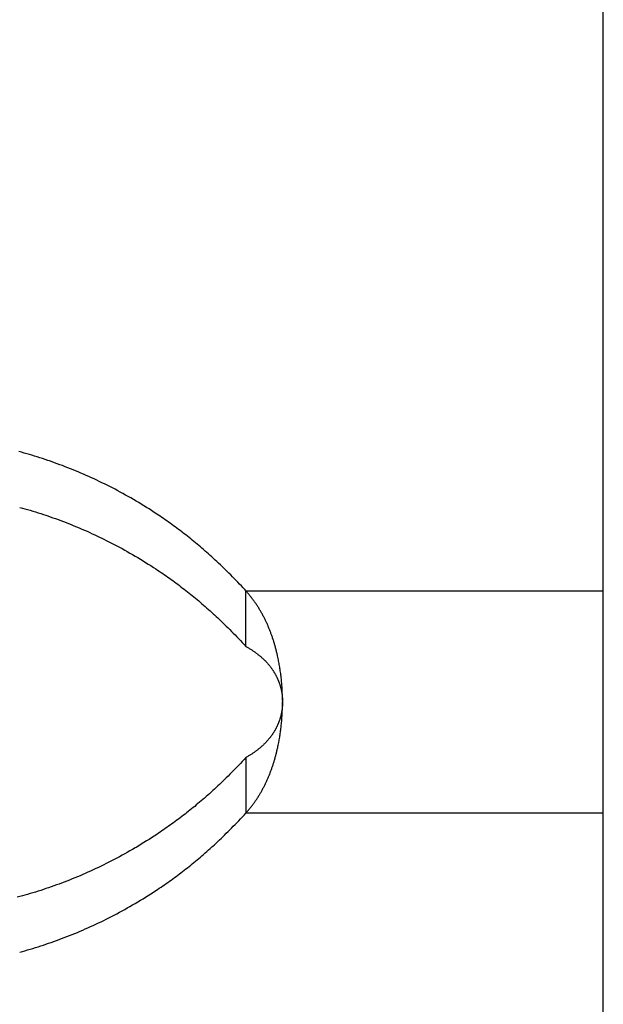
# Model space of a CAD drawing. Extents: x 0 to 594, y 0 to 420.
# Tile 42 of 157: x 74.4 to 75.88, y 288.44 to 290.94. Entities that reach past the tile are written whole.
import ezdxf

# ---------------------------------------------------------------- set-up
doc = ezdxf.new("R2010")
doc.units = 0
doc.header["$LTSCALE"] = 32.67
doc.layers.get('0').update_dxf_attribs({"linetype": 'CONTINUOUS'})

msp = doc.modelspace()

# ---------------------------------------------------------------- linework, layer by layer
at = {"color": 7, "linetype": 'CONTINUOUS'}
for p, q in [((75.8837, 284.9519), (75.8837, 292.035)), ((74.404, 289.8421), (74.3973, 289.8439)), ((74.4106, 289.8402), (74.404, 289.8421)), ((74.4173, 289.8383), (74.4106, 289.8402)), ((74.424, 289.8364), (74.4173, 289.8383)), ((74.4307, 289.8344), (74.424, 289.8364)), ((74.4373, 289.8323), (74.4307, 289.8344)), ((74.444, 289.8303), (74.4373, 289.8323)), ((74.4507, 289.8282), (74.444, 289.8303)), ((74.4573, 289.826), (74.4507, 289.8282)), ((74.464, 289.8238), (74.4573, 289.826)), ((74.4707, 289.8215), (74.464, 289.8238)), ((74.4751, 289.82), (74.4707, 289.8215)), ((74.4818, 289.8177), (74.4751, 289.82)), ((74.4884, 289.8153), (74.4818, 289.8177)), ((74.4951, 289.8129), (74.4884, 289.8153)), ((74.5018, 289.8105), (74.4951, 289.8129)), ((74.5084, 289.808), (74.5018, 289.8105)), ((74.5151, 289.8054), (74.5084, 289.808)), ((74.5218, 289.8028), (74.5151, 289.8054)), ((74.5285, 289.8002), (74.5218, 289.8028)), ((74.5351, 289.7975), (74.5285, 289.8002)), ((74.5418, 289.7947), (74.5351, 289.7975)), ((74.5485, 289.7919), (74.5418, 289.7947)), ((74.5552, 289.7891), (74.5485, 289.7919)), ((74.5619, 289.7862), (74.5552, 289.7891)), ((74.5686, 289.7833), (74.5619, 289.7862)), ((74.5753, 289.7803), (74.5686, 289.7833)), ((74.5819, 289.7773), (74.5753, 289.7803)), ((74.5886, 289.7742), (74.5819, 289.7773)), ((74.5953, 289.7711), (74.5886, 289.7742)), ((74.602, 289.7679), (74.5953, 289.7711)), ((74.6087, 289.7647), (74.602, 289.7679)), ((74.6153, 289.7614), (74.6087, 289.7647)), ((74.622, 289.7581), (74.6153, 289.7614)), ((74.6287, 289.7547), (74.622, 289.7581)), ((74.6354, 289.7513), (74.6287, 289.7547)), ((74.642, 289.7478), (74.6354, 289.7513)), ((74.6487, 289.7443), (74.642, 289.7478)), ((74.6554, 289.7407), (74.6487, 289.7443)), ((74.6621, 289.737), (74.6554, 289.7407)), ((74.6688, 289.7333), (74.6621, 289.737)), ((74.6754, 289.7296), (74.6688, 289.7333)), ((74.6821, 289.7258), (74.6754, 289.7296)), ((74.6888, 289.7219), (74.6821, 289.7258)), ((74.6955, 289.718), (74.6888, 289.7219)), ((74.7021, 289.714), (74.6955, 289.718)), ((74.7088, 289.71), (74.7021, 289.714)), ((74.7154, 289.7059), (74.7088, 289.71)), ((74.722, 289.7018), (74.7154, 289.7059)), ((74.3995, 289.7019), (74.4062, 289.7001)), ((74.4062, 289.7001), (74.4129, 289.6982)), ((74.4129, 289.6982), (74.4195, 289.6963)), ((74.4195, 289.6963), (74.4262, 289.6943)), ((74.4262, 289.6943), (74.4329, 289.6923)), ((74.4329, 289.6923), (74.4396, 289.6902)), ((74.4396, 289.6902), (74.4462, 289.6881)), ((74.4462, 289.6881), (74.4529, 289.686)), ((74.4529, 289.686), (74.4596, 289.6838)), ((74.4596, 289.6838), (74.4662, 289.6816)), ((74.4662, 289.6816), (74.4707, 289.6801)), ((74.4707, 289.6801), (74.4773, 289.6778)), ((74.4773, 289.6778), (74.484, 289.6755)), ((74.7286, 289.6977), (74.722, 289.7018)), ((74.7351, 289.6935), (74.7286, 289.6977)), ((74.7416, 289.6892), (74.7351, 289.6935)), ((74.7481, 289.6849), (74.7416, 289.6892)), ((74.7525, 289.6821), (74.7481, 289.6849)), ((74.7568, 289.6792), (74.7525, 289.6821)), ((74.7611, 289.6762), (74.7568, 289.6792)), ((74.484, 289.6755), (74.4907, 289.6731)), ((74.4907, 289.6731), (74.4973, 289.6707)), ((74.4973, 289.6707), (74.504, 289.6682)), ((74.504, 289.6682), (74.5107, 289.6657)), ((74.5107, 289.6657), (74.5173, 289.6631)), ((74.5173, 289.6631), (74.524, 289.6605)), ((74.524, 289.6605), (74.5307, 289.6579)), ((74.5307, 289.6579), (74.5374, 289.6551)), ((74.5374, 289.6551), (74.5441, 289.6524)), ((74.7654, 289.6733), (74.7611, 289.6762)), ((74.7696, 289.6703), (74.7654, 289.6733)), ((74.7739, 289.6674), (74.7696, 289.6703)), ((74.7782, 289.6644), (74.7739, 289.6674)), ((74.7824, 289.6613), (74.7782, 289.6644)), ((74.7866, 289.6583), (74.7824, 289.6613)), ((74.7908, 289.6552), (74.7866, 289.6583)), ((74.7951, 289.6521), (74.7908, 289.6552)), ((74.5441, 289.6524), (74.5507, 289.6496)), ((74.5507, 289.6496), (74.5574, 289.6467)), ((74.5574, 289.6467), (74.5641, 289.6438)), ((74.5641, 289.6438), (74.5708, 289.6409)), ((74.5708, 289.6409), (74.5775, 289.6379)), ((74.5775, 289.6379), (74.5842, 289.6349)), ((74.5842, 289.6349), (74.5908, 289.6318)), ((74.5908, 289.6318), (74.5975, 289.6286)), ((74.7992, 289.649), (74.7951, 289.6521)), ((74.8034, 289.6459), (74.7992, 289.649)), ((74.8076, 289.6428), (74.8034, 289.6459)), ((74.818, 289.6348), (74.8138, 289.638)), ((74.8221, 289.6316), (74.818, 289.6348)), ((74.8262, 289.6284), (74.8221, 289.6316)), ((74.8303, 289.6251), (74.8262, 289.6284)), ((74.6064, 289.6244), (74.6131, 289.6211)), ((74.6131, 289.6211), (74.6198, 289.6178)), ((74.6198, 289.6178), (74.6265, 289.6144)), ((74.6265, 289.6144), (74.6331, 289.611)), ((74.6331, 289.611), (74.6398, 289.6076)), ((74.6398, 289.6076), (74.6465, 289.604)), ((74.6465, 289.604), (74.6532, 289.6005)), ((74.8344, 289.6219), (74.8303, 289.6251)), ((74.8384, 289.6186), (74.8344, 289.6219)), ((74.8425, 289.6152), (74.8384, 289.6186)), ((74.8466, 289.6119), (74.8425, 289.6152)), ((74.8507, 289.6084), (74.8466, 289.6119)), ((74.8548, 289.605), (74.8507, 289.6084)), ((74.859, 289.6015), (74.8548, 289.605)), ((74.6532, 289.6005), (74.6599, 289.5968)), ((74.6599, 289.5968), (74.6665, 289.5932)), ((74.6665, 289.5932), (74.6732, 289.5894)), ((74.6732, 289.5894), (74.6799, 289.5856)), ((74.6799, 289.5856), (74.6866, 289.5818)), ((74.6866, 289.5818), (74.6933, 289.5779)), ((74.6933, 289.5779), (74.6999, 289.5739)), ((74.8631, 289.5979), (74.859, 289.6015)), ((74.8673, 289.5943), (74.8631, 289.5979)), ((74.8714, 289.5907), (74.8673, 289.5943)), ((74.8756, 289.587), (74.8714, 289.5907)), ((74.8798, 289.5833), (74.8756, 289.587)), ((74.8841, 289.5795), (74.8798, 289.5833)), ((74.8883, 289.5756), (74.8841, 289.5795)), ((74.6999, 289.5739), (74.7066, 289.5699)), ((74.7066, 289.5699), (74.7132, 289.5659)), ((74.7132, 289.5659), (74.7198, 289.5618)), ((74.7198, 289.5618), (74.7264, 289.5576)), ((74.7264, 289.5576), (74.7329, 289.5535)), ((74.7329, 289.5535), (74.7395, 289.5492)), ((74.8926, 289.5718), (74.8883, 289.5756)), ((74.8968, 289.5678), (74.8926, 289.5718)), ((74.9011, 289.5638), (74.8968, 289.5678)), ((74.9054, 289.5598), (74.9011, 289.5638)), ((74.9098, 289.5557), (74.9054, 289.5598)), ((74.9141, 289.5515), (74.9098, 289.5557)), ((74.7395, 289.5492), (74.746, 289.545)), ((74.746, 289.545), (74.7503, 289.5421)), ((74.7503, 289.5421), (74.7546, 289.5392)), ((74.7546, 289.5392), (74.7589, 289.5363)), ((74.7589, 289.5363), (74.7632, 289.5334)), ((74.7632, 289.5334), (74.7675, 289.5304)), ((74.7675, 289.5304), (74.7718, 289.5274)), ((74.7718, 289.5274), (74.776, 289.5244)), ((74.9185, 289.5473), (74.9141, 289.5515)), ((74.9229, 289.543), (74.9185, 289.5473)), ((74.9273, 289.5387), (74.9229, 289.543)), ((74.9317, 289.5343), (74.9273, 289.5387)), ((74.9361, 289.5299), (74.9317, 289.5343)), ((74.9406, 289.5253), (74.9361, 289.5299)), ((74.776, 289.5244), (74.7803, 289.5214)), ((74.7803, 289.5214), (74.7845, 289.5184)), ((74.7845, 289.5184), (74.7887, 289.5153)), ((74.7887, 289.5153), (74.793, 289.5123)), ((74.793, 289.5123), (74.7972, 289.5092)), ((74.7972, 289.5092), (74.8013, 289.5061)), ((74.8013, 289.5061), (74.8055, 289.5029)), ((74.8055, 289.5029), (74.8097, 289.4998)), ((74.9451, 289.5208), (74.9406, 289.5253)), ((74.9496, 289.5161), (74.9451, 289.5208)), ((74.9541, 289.5114), (74.9496, 289.5161)), ((74.9587, 289.5066), (74.9541, 289.5114)), ((74.9632, 289.5018), (74.9587, 289.5066)), ((74.8097, 289.4998), (74.8138, 289.4966)), ((74.8138, 289.4966), (74.818, 289.4934)), ((74.818, 289.4934), (74.8221, 289.4902)), ((74.8221, 289.4902), (74.8262, 289.487)), ((74.8262, 289.487), (74.8303, 289.4837)), ((74.8303, 289.4837), (74.8344, 289.4804)), ((74.8344, 289.4804), (74.8384, 289.4771)), ((74.8384, 289.4771), (74.8425, 289.4738)), ((74.9678, 289.4969), (74.9632, 289.5018)), ((74.9748, 289.3479), (74.9748, 289.4894)), ((74.9762, 289.4877), (74.9748, 289.4894)), ((74.9777, 289.4861), (74.9762, 289.4877)), ((74.9791, 289.4844), (74.9777, 289.4861)), ((74.9805, 289.4827), (74.9791, 289.4844)), ((74.9819, 289.4811), (74.9805, 289.4827)), ((74.9833, 289.4794), (74.9819, 289.4811)), ((74.9846, 289.4777), (74.9833, 289.4794)), ((74.986, 289.476), (74.9846, 289.4777)), ((74.8425, 289.4738), (74.8466, 289.4704)), ((74.8466, 289.4704), (74.8507, 289.467)), ((74.8507, 289.467), (74.8548, 289.4636)), ((74.8548, 289.4636), (74.859, 289.4601)), ((74.859, 289.4601), (74.8631, 289.4565)), ((74.8631, 289.4565), (74.8673, 289.4529)), ((74.8673, 289.4529), (74.8714, 289.4493)), ((74.9873, 289.4743), (74.986, 289.476)), ((74.9906, 289.4701), (74.9893, 289.4718)), ((74.9919, 289.4684), (74.9906, 289.4701)), ((74.9932, 289.4667), (74.9919, 289.4684)), ((74.9944, 289.4649), (74.9932, 289.4667)), ((74.9957, 289.4632), (74.9944, 289.4649)), ((74.9969, 289.4615), (74.9957, 289.4632)), ((74.9981, 289.4598), (74.9969, 289.4615)), ((74.9993, 289.458), (74.9981, 289.4598)), ((75.0005, 289.4563), (74.9993, 289.458)), ((75.0017, 289.4546), (75.0005, 289.4563)), ((75.0028, 289.4528), (75.0017, 289.4546)), ((75.004, 289.4511), (75.0028, 289.4528)), ((74.8714, 289.4493), (74.8756, 289.4456)), ((74.8756, 289.4456), (74.8798, 289.4419)), ((74.8798, 289.4419), (74.8841, 289.4381)), ((74.8841, 289.4381), (74.8883, 289.4342)), ((74.8947, 289.4284), (74.899, 289.4244)), ((75.0051, 289.4493), (75.004, 289.4511)), ((75.0062, 289.4476), (75.0051, 289.4493)), ((75.0073, 289.4458), (75.0062, 289.4476)), ((75.0084, 289.444), (75.0073, 289.4458)), ((75.0095, 289.4423), (75.0084, 289.444)), ((75.0106, 289.4405), (75.0095, 289.4423)), ((75.0116, 289.4387), (75.0106, 289.4405)), ((75.0126, 289.437), (75.0116, 289.4387)), ((75.0137, 289.4352), (75.0126, 289.437)), ((75.0147, 289.4334), (75.0137, 289.4352)), ((75.0157, 289.4316), (75.0147, 289.4334)), ((75.0181, 289.4271), (75.0172, 289.4289)), ((75.0191, 289.4253), (75.0181, 289.4271)), ((74.899, 289.4244), (74.9033, 289.4204)), ((74.9033, 289.4204), (74.9076, 289.4163)), ((74.9076, 289.4163), (74.9119, 289.4122)), ((74.9119, 289.4122), (74.9163, 289.408)), ((74.9163, 289.408), (74.9207, 289.4038)), ((74.9207, 289.4038), (74.925, 289.3995)), ((75.02, 289.4235), (75.0191, 289.4253)), ((75.021, 289.4217), (75.02, 289.4235)), ((75.0219, 289.4199), (75.021, 289.4217)), ((75.0228, 289.418), (75.0219, 289.4199)), ((75.0237, 289.4162), (75.0228, 289.418)), ((75.0246, 289.4143), (75.0237, 289.4162)), ((75.0255, 289.4125), (75.0246, 289.4143)), ((75.0264, 289.4106), (75.0255, 289.4125)), ((75.0272, 289.4088), (75.0264, 289.4106)), ((75.0294, 289.4041), (75.0285, 289.406)), ((75.0302, 289.4022), (75.0294, 289.4041)), ((75.031, 289.4004), (75.0302, 289.4022)), ((74.925, 289.3995), (74.9295, 289.3951)), ((74.9295, 289.3951), (74.9339, 289.3907)), ((74.9339, 289.3907), (74.9383, 289.3862)), ((74.9383, 289.3862), (74.9428, 289.3816)), ((74.9428, 289.3816), (74.9473, 289.377)), ((74.9473, 289.377), (74.9518, 289.3724)), ((75.0318, 289.3985), (75.031, 289.4004)), ((75.0326, 289.3966), (75.0318, 289.3985)), ((75.0334, 289.3947), (75.0326, 289.3966)), ((75.0342, 289.3928), (75.0334, 289.3947)), ((75.0349, 289.3909), (75.0342, 289.3928)), ((75.0357, 289.3889), (75.0349, 289.3909)), ((75.0365, 289.387), (75.0357, 289.3889)), ((75.0372, 289.3851), (75.0365, 289.387)), ((75.0379, 289.3831), (75.0372, 289.3851)), ((75.0386, 289.3812), (75.0379, 289.3831)), ((75.0394, 289.3792), (75.0386, 289.3812)), ((75.0401, 289.3773), (75.0394, 289.3792)), ((75.0408, 289.3753), (75.0401, 289.3773)), ((74.9518, 289.3724), (74.9564, 289.3676)), ((74.9564, 289.3676), (74.9609, 289.3628)), ((74.9609, 289.3628), (74.9655, 289.3579)), ((74.9655, 289.3579), (74.9701, 289.353)), ((74.9701, 289.353), (74.9748, 289.3479)), ((75.0414, 289.3734), (75.0408, 289.3753)), ((75.0421, 289.3714), (75.0414, 289.3734)), ((75.0428, 289.3694), (75.0421, 289.3714)), ((75.0434, 289.3674), (75.0428, 289.3694)), ((75.0441, 289.3654), (75.0434, 289.3674)), ((75.0447, 289.3634), (75.0441, 289.3654)), ((75.0454, 289.3614), (75.0447, 289.3634)), ((75.046, 289.3594), (75.0454, 289.3614)), ((75.0466, 289.3574), (75.046, 289.3594)), ((75.0472, 289.3554), (75.0466, 289.3574)), ((75.0478, 289.3533), (75.0472, 289.3554)), ((75.0484, 289.3513), (75.0478, 289.3533)), ((74.9748, 289.3479), (74.9765, 289.3469)), ((74.9765, 289.3469), (74.9783, 289.3459)), ((74.9783, 289.3459), (74.98, 289.3449)), ((74.98, 289.3449), (74.9817, 289.3439)), ((74.9817, 289.3439), (74.9833, 289.3429)), ((74.9833, 289.3429), (74.985, 289.3419)), ((74.985, 289.3419), (74.9866, 289.3409)), ((74.9866, 289.3409), (74.9881, 289.3399)), ((74.9881, 289.3399), (74.9897, 289.3389)), ((74.9897, 289.3389), (74.9912, 289.3379)), ((74.9912, 289.3379), (74.9927, 289.3369)), ((74.9927, 289.3369), (74.9942, 289.3359)), ((74.9942, 289.3359), (74.9956, 289.3349)), ((74.9956, 289.3349), (74.997, 289.3339)), ((74.997, 289.3339), (74.9984, 289.3329)), ((74.9984, 289.3329), (74.9998, 289.3319)), ((74.9998, 289.3319), (75.0012, 289.3309)), ((75.0012, 289.3309), (75.0025, 289.3299)), ((75.0025, 289.3299), (75.0038, 289.3289)), ((75.0038, 289.3289), (75.0051, 289.3279)), ((75.0051, 289.3279), (75.0063, 289.3269)), ((75.0063, 289.3269), (75.0076, 289.326)), ((75.0498, 289.3462), (75.0493, 289.3483)), ((75.0504, 289.3442), (75.0498, 289.3462)), ((75.0509, 289.3421), (75.0504, 289.3442)), ((75.0515, 289.3401), (75.0509, 289.3421)), ((75.052, 289.338), (75.0515, 289.3401)), ((75.0525, 289.336), (75.052, 289.338)), ((75.053, 289.3339), (75.0525, 289.336)), ((75.0535, 289.3319), (75.053, 289.3339)), ((75.054, 289.3298), (75.0535, 289.3319)), ((75.0545, 289.3277), (75.054, 289.3298)), ((75.055, 289.3257), (75.0545, 289.3277)), ((75.0076, 289.326), (75.0088, 289.325)), ((75.0088, 289.325), (75.01, 289.324)), ((75.01, 289.324), (75.0112, 289.323)), ((75.0112, 289.323), (75.0123, 289.322)), ((75.0123, 289.322), (75.0134, 289.3211)), ((75.0134, 289.3211), (75.0145, 289.3201)), ((75.0145, 289.3201), (75.0156, 289.3191)), ((75.0172, 289.3177), (75.0183, 289.3167)), ((75.0183, 289.3167), (75.0193, 289.3157)), ((75.0193, 289.3157), (75.0203, 289.3148)), ((75.0203, 289.3148), (75.0213, 289.3138)), ((75.0213, 289.3138), (75.0223, 289.3128)), ((75.0223, 289.3128), (75.0233, 289.3118)), ((75.0233, 289.3118), (75.0242, 289.3109)), ((75.0242, 289.3109), (75.0252, 289.3099)), ((75.0252, 289.3099), (75.0261, 289.3089)), ((75.0261, 289.3089), (75.027, 289.3079)), ((75.027, 289.3079), (75.0279, 289.307)), ((75.0279, 289.307), (75.0288, 289.306)), ((75.0288, 289.306), (75.0296, 289.305)), ((75.0296, 289.305), (75.0305, 289.304)), ((75.0305, 289.304), (75.0314, 289.303)), ((75.0314, 289.303), (75.0322, 289.3021)), ((75.0322, 289.3021), (75.033, 289.3011)), ((75.0554, 289.3236), (75.055, 289.3257)), ((75.0561, 289.3205), (75.0554, 289.3236)), ((75.0568, 289.3173), (75.0561, 289.3205)), ((75.0574, 289.3142), (75.0568, 289.3173)), ((75.058, 289.3111), (75.0574, 289.3142)), ((75.0586, 289.3079), (75.058, 289.3111)), ((75.0592, 289.3048), (75.0586, 289.3079)), ((75.0598, 289.3016), (75.0592, 289.3048)), ((75.033, 289.3011), (75.0338, 289.3001)), ((75.0338, 289.3001), (75.0346, 289.2991)), ((75.0346, 289.2991), (75.0354, 289.2981)), ((75.0366, 289.2966), (75.0373, 289.2956)), ((75.0373, 289.2956), (75.0381, 289.2946)), ((75.0381, 289.2946), (75.0388, 289.2936)), ((75.0388, 289.2936), (75.0395, 289.2926)), ((75.0395, 289.2926), (75.0402, 289.2917)), ((75.0402, 289.2917), (75.041, 289.2907)), ((75.041, 289.2907), (75.0416, 289.2897)), ((75.0416, 289.2897), (75.0423, 289.2887)), ((75.0423, 289.2887), (75.043, 289.2876)), ((75.043, 289.2876), (75.0437, 289.2866)), ((75.0437, 289.2866), (75.0443, 289.2856)), ((75.0443, 289.2856), (75.045, 289.2846)), ((75.045, 289.2846), (75.0456, 289.2836)), ((75.0456, 289.2836), (75.0462, 289.2826)), ((75.0462, 289.2826), (75.0468, 289.2816)), ((75.0468, 289.2816), (75.0474, 289.2806)), ((75.0474, 289.2806), (75.048, 289.2796)), ((75.048, 289.2796), (75.0486, 289.2786)), ((75.0486, 289.2786), (75.0492, 289.2776)), ((75.0603, 289.2984), (75.0598, 289.3016)), ((75.0609, 289.2953), (75.0603, 289.2984)), ((75.0614, 289.2921), (75.0609, 289.2953)), ((75.0618, 289.2889), (75.0614, 289.2921)), ((75.0623, 289.2857), (75.0618, 289.2889)), ((75.0628, 289.2825), (75.0623, 289.2857)), ((75.0632, 289.2793), (75.0628, 289.2825)), ((75.05, 289.2761), (75.0505, 289.275)), ((75.0505, 289.275), (75.0511, 289.274)), ((75.0511, 289.274), (75.0516, 289.273)), ((75.0516, 289.273), (75.0521, 289.272)), ((75.0521, 289.272), (75.0526, 289.271)), ((75.0526, 289.271), (75.0531, 289.27)), ((75.0531, 289.27), (75.0536, 289.269)), ((75.0536, 289.269), (75.0541, 289.268)), ((75.0541, 289.268), (75.0546, 289.267)), ((75.0546, 289.267), (75.055, 289.266)), ((75.055, 289.266), (75.0555, 289.265)), ((75.0555, 289.265), (75.0559, 289.264)), ((75.0559, 289.264), (75.0563, 289.263)), ((75.0563, 289.263), (75.0568, 289.262)), ((75.0568, 289.262), (75.0572, 289.261)), ((75.0572, 289.261), (75.0576, 289.26)), ((75.0576, 289.26), (75.058, 289.259)), ((75.058, 289.259), (75.0584, 289.258)), ((75.0584, 289.258), (75.0587, 289.257)), ((75.0593, 289.2555), (75.0597, 289.2545)), ((75.0597, 289.2545), (75.06, 289.2535)), ((75.06, 289.2535), (75.0603, 289.2525)), ((75.0603, 289.2525), (75.0607, 289.2514)), ((75.0641, 289.2719), (75.0637, 289.2751)), ((75.0649, 289.2644), (75.0646, 289.2676)), ((75.0653, 289.2612), (75.0649, 289.2644)), ((75.0656, 289.2579), (75.0653, 289.2612)), ((75.0659, 289.2547), (75.0656, 289.2579)), ((75.0661, 289.2515), (75.0659, 289.2547)), ((75.0607, 289.2514), (75.061, 289.2504)), ((75.061, 289.2504), (75.0613, 289.2494)), ((75.0613, 289.2494), (75.0616, 289.2484)), ((75.0616, 289.2484), (75.0619, 289.2474)), ((75.0619, 289.2474), (75.0622, 289.2464)), ((75.0622, 289.2464), (75.0625, 289.2454)), ((75.0625, 289.2454), (75.0628, 289.2444)), ((75.0628, 289.2444), (75.0631, 289.2434)), ((75.0631, 289.2434), (75.0633, 289.2424)), ((75.0633, 289.2424), (75.0636, 289.2414)), ((75.0636, 289.2414), (75.0638, 289.2404)), ((75.0638, 289.2404), (75.0641, 289.2394)), ((75.0641, 289.2394), (75.0643, 289.2385)), ((75.0643, 289.2385), (75.0645, 289.2375)), ((75.0645, 289.2375), (75.0647, 289.2365)), ((75.065, 289.235), (75.0652, 289.234)), ((75.0652, 289.234), (75.0654, 289.233)), ((75.0654, 289.233), (75.0656, 289.232)), ((75.0656, 289.232), (75.0658, 289.231)), ((75.0658, 289.231), (75.066, 289.23)), ((75.066, 289.23), (75.0661, 289.229)), ((75.0664, 289.2483), (75.0661, 289.2515)), ((75.0661, 289.229), (75.0663, 289.228)), ((75.0663, 289.228), (75.0664, 289.227)), ((75.0666, 289.245), (75.0664, 289.2483)), ((75.0664, 289.227), (75.0666, 289.226)), ((75.0668, 289.2418), (75.0666, 289.245)), ((75.067, 289.2386), (75.0668, 289.2418)), ((75.0672, 289.2353), (75.067, 289.2386)), ((75.0673, 289.2332), (75.0672, 289.2353)), ((75.0674, 289.2299), (75.0673, 289.2332)), ((75.0675, 289.2267), (75.0674, 289.2299)), ((75.0676, 289.2234), (75.0675, 289.2267)), ((75.0666, 289.226), (75.0667, 289.225)), ((75.0667, 289.225), (75.0668, 289.224)), ((75.0668, 289.224), (75.0669, 289.223)), ((75.0669, 289.223), (75.0671, 289.222)), ((75.0671, 289.222), (75.0672, 289.221)), ((75.0672, 289.221), (75.0673, 289.22)), ((75.0673, 289.22), (75.0673, 289.219)), ((75.0673, 289.219), (75.0674, 289.218)), ((75.0674, 289.218), (75.0675, 289.217)), ((75.0675, 289.217), (75.0676, 289.216)), ((75.0677, 289.2202), (75.0676, 289.2234)), ((75.0676, 289.216), (75.0676, 289.215)), ((75.0678, 289.2169), (75.0677, 289.2202)), ((75.0677, 289.2135), (75.0678, 289.2125)), ((75.0678, 289.2136), (75.0678, 289.2169)), ((75.0679, 289.2104), (75.0678, 289.2136)), ((75.0678, 289.2125), (75.0678, 289.2115)), ((75.0678, 289.2115), (75.0678, 289.2105)), ((75.0678, 289.2105), (75.0679, 289.2095)), ((75.0679, 289.204), (75.0678, 289.203)), ((75.0678, 289.203), (75.0678, 289.202)), ((75.0678, 289.202), (75.0678, 289.201)), ((75.0679, 289.2104), (75.0679, 289.2065)), ((75.0679, 289.2095), (75.0679, 289.2085)), ((75.0679, 289.2085), (75.0679, 289.2075)), ((75.0679, 289.2038), (75.0679, 289.2071)), ((75.0679, 289.206), (75.0679, 289.205)), ((75.0679, 289.205), (75.0679, 289.204)), ((75.0679, 289.2006), (75.0679, 289.2038)), ((75.0648, 289.1771), (75.0646, 289.1761)), ((75.065, 289.1781), (75.0648, 289.1771)), ((75.0652, 289.1791), (75.065, 289.1781)), ((75.0654, 289.1801), (75.0652, 289.1791)), ((75.0656, 289.1811), (75.0654, 289.1801)), ((75.0658, 289.1821), (75.0656, 289.1811)), ((75.066, 289.1831), (75.0658, 289.1821)), ((75.0661, 289.1841), (75.066, 289.1831)), ((75.0663, 289.1851), (75.0661, 289.1841)), ((75.0664, 289.1861), (75.0663, 289.1851)), ((75.0666, 289.1871), (75.0664, 289.1861)), ((75.0667, 289.1881), (75.0666, 289.1871)), ((75.0668, 289.189), (75.0667, 289.1881)), ((75.0669, 289.19), (75.0668, 289.189)), ((75.0671, 289.191), (75.0669, 289.19)), ((75.0669, 289.1735), (75.0671, 289.1767)), ((75.0672, 289.192), (75.0671, 289.191)), ((75.0671, 289.1767), (75.0673, 289.18)), ((75.0673, 289.193), (75.0672, 289.192)), ((75.0674, 289.195), (75.0673, 289.194)), ((75.0673, 289.194), (75.0673, 289.193)), ((75.0673, 289.18), (75.0674, 289.1832)), ((75.0675, 289.196), (75.0674, 289.195)), ((75.0674, 289.1832), (75.0675, 289.1865)), ((75.0676, 289.197), (75.0675, 289.196)), ((75.0675, 289.1865), (75.0676, 289.1897)), ((75.0677, 289.199), (75.0676, 289.198)), ((75.0676, 289.198), (75.0676, 289.197)), ((75.0678, 289.201), (75.0677, 289.2)), ((75.0677, 289.2), (75.0677, 289.199)), ((75.0678, 289.1973), (75.0679, 289.2006)), ((75.0678, 289.1941), (75.0678, 289.1973)), ((75.0572, 289.1521), (75.0568, 289.1511)), ((75.0576, 289.1531), (75.0572, 289.1521)), ((75.058, 289.1541), (75.0576, 289.1531)), ((75.0584, 289.1551), (75.058, 289.1541)), ((75.0593, 289.1576), (75.0589, 289.1566)), ((75.0597, 289.1586), (75.0593, 289.1576)), ((75.06, 289.1596), (75.0597, 289.1586)), ((75.0603, 289.1606), (75.06, 289.1596)), ((75.0607, 289.1616), (75.0603, 289.1606)), ((75.061, 289.1626), (75.0607, 289.1616)), ((75.0613, 289.1636), (75.061, 289.1626)), ((75.0616, 289.1646), (75.0613, 289.1636)), ((75.0619, 289.1656), (75.0616, 289.1646)), ((75.0622, 289.1666), (75.0619, 289.1656)), ((75.0625, 289.1676), (75.0622, 289.1666)), ((75.0632, 289.1701), (75.0629, 289.1691)), ((75.0635, 289.1711), (75.0632, 289.1701)), ((75.0637, 289.1721), (75.0635, 289.1711)), ((75.0639, 289.1731), (75.0637, 289.1721)), ((75.0642, 289.1741), (75.0639, 289.1731)), ((75.0644, 289.1751), (75.0642, 289.1741)), ((75.0646, 289.1761), (75.0644, 289.1751)), ((75.0652, 289.1509), (75.0655, 289.1541)), ((75.0655, 289.1541), (75.0658, 289.1573)), ((75.0658, 289.1573), (75.066, 289.1606)), ((75.066, 289.1606), (75.0663, 289.1638)), ((75.0663, 289.1638), (75.0665, 289.167)), ((75.0665, 289.167), (75.0667, 289.1703)), ((75.0667, 289.1703), (75.0669, 289.1735)), ((75.044, 289.1269), (75.0433, 289.1259)), ((75.0446, 289.1279), (75.044, 289.1269)), ((75.0453, 289.1289), (75.0446, 289.1279)), ((75.0459, 289.1299), (75.0453, 289.1289)), ((75.0465, 289.1309), (75.0459, 289.1299)), ((75.0471, 289.132), (75.0465, 289.1309)), ((75.0477, 289.133), (75.0471, 289.132)), ((75.0483, 289.134), (75.0477, 289.133)), ((75.0489, 289.135), (75.0483, 289.134)), ((75.0494, 289.136), (75.0489, 289.135)), ((75.05, 289.137), (75.0494, 289.136)), ((75.0505, 289.138), (75.05, 289.137)), ((75.0511, 289.139), (75.0505, 289.138)), ((75.0516, 289.14), (75.0511, 289.139)), ((75.0521, 289.141), (75.0516, 289.14)), ((75.0526, 289.142), (75.0521, 289.141)), ((75.0531, 289.143), (75.0526, 289.142)), ((75.0536, 289.144), (75.0531, 289.143)), ((75.0541, 289.1451), (75.0536, 289.144)), ((75.0546, 289.1461), (75.0541, 289.1451)), ((75.055, 289.1471), (75.0546, 289.1461)), ((75.0555, 289.1481), (75.055, 289.1471)), ((75.0559, 289.1491), (75.0555, 289.1481)), ((75.0563, 289.1501), (75.0559, 289.1491)), ((75.0568, 289.1511), (75.0563, 289.1501)), ((75.0617, 289.1232), (75.0622, 289.1263)), ((75.0622, 289.1263), (75.0626, 289.1295)), ((75.0626, 289.1295), (75.0631, 289.1327)), ((75.0631, 289.1327), (75.0635, 289.1359)), ((75.0635, 289.1359), (75.0639, 289.1391)), ((75.0639, 289.1391), (75.0643, 289.1423)), ((75.0643, 289.1423), (75.0646, 289.1455)), ((75.0646, 289.1455), (75.0648, 289.1477)), ((75.0648, 289.1477), (75.0652, 289.1509)), ((75.0237, 289.1017), (75.0228, 289.1007)), ((75.0247, 289.1027), (75.0237, 289.1017)), ((75.0256, 289.1037), (75.0247, 289.1027)), ((75.0265, 289.1046), (75.0256, 289.1037)), ((75.0274, 289.1056), (75.0265, 289.1046)), ((75.0283, 289.1066), (75.0274, 289.1056)), ((75.0292, 289.1076), (75.0283, 289.1066)), ((75.0301, 289.1085), (75.0292, 289.1076)), ((75.0309, 289.1095), (75.0301, 289.1085)), ((75.0318, 289.1105), (75.0309, 289.1095)), ((75.0326, 289.1115), (75.0318, 289.1105)), ((75.0334, 289.1125), (75.0326, 289.1115)), ((75.0354, 289.1149), (75.0346, 289.114)), ((75.0362, 289.1159), (75.0354, 289.1149)), ((75.037, 289.1169), (75.0362, 289.1159)), ((75.0377, 289.1179), (75.037, 289.1169)), ((75.0384, 289.1189), (75.0377, 289.1179)), ((75.0392, 289.1199), (75.0384, 289.1189)), ((75.0399, 289.1209), (75.0392, 289.1199)), ((75.0406, 289.1219), (75.0399, 289.1209)), ((75.0413, 289.1229), (75.0406, 289.1219)), ((75.042, 289.1239), (75.0413, 289.1229)), ((75.0427, 289.1249), (75.042, 289.1239)), ((75.0433, 289.1259), (75.0427, 289.1249)), ((75.0576, 289.1), (75.0583, 289.1031)), ((75.059, 289.1073), (75.0596, 289.1105)), ((75.0596, 289.1105), (75.0602, 289.1136)), ((75.0602, 289.1136), (75.0607, 289.1168)), ((75.0607, 289.1168), (75.0612, 289.12)), ((75.0612, 289.12), (75.0617, 289.1232)), ((74.9942, 289.0772), (74.9927, 289.0762)), ((74.9956, 289.0782), (74.9942, 289.0772)), ((74.9971, 289.0792), (74.9956, 289.0782)), ((74.9985, 289.0802), (74.9971, 289.0792)), ((74.9998, 289.0811), (74.9985, 289.0802)), ((75.0012, 289.0821), (74.9998, 289.0811)), ((75.0025, 289.0831), (75.0012, 289.0821)), ((75.0038, 289.0841), (75.0025, 289.0831)), ((75.0051, 289.0851), (75.0038, 289.0841)), ((75.0063, 289.0861), (75.0051, 289.0851)), ((75.0076, 289.0871), (75.0063, 289.0861)), ((75.0088, 289.0881), (75.0076, 289.0871)), ((75.01, 289.0891), (75.0088, 289.0881)), ((75.0112, 289.09), (75.01, 289.0891)), ((75.0123, 289.091), (75.0112, 289.09)), ((75.0134, 289.092), (75.0123, 289.091)), ((75.0145, 289.093), (75.0134, 289.092)), ((75.0156, 289.0939), (75.0145, 289.093)), ((75.0167, 289.0949), (75.0156, 289.0939)), ((75.0178, 289.0959), (75.0167, 289.0949)), ((75.0188, 289.0969), (75.0178, 289.0959)), ((75.0198, 289.0978), (75.0188, 289.0969)), ((75.0208, 289.0988), (75.0198, 289.0978)), ((75.0218, 289.0998), (75.0208, 289.0988)), ((75.0228, 289.1007), (75.0218, 289.0998)), ((75.0523, 289.0761), (75.0528, 289.0782)), ((75.0528, 289.0782), (75.0533, 289.0802)), ((75.0533, 289.0802), (75.0538, 289.0823)), ((75.0538, 289.0823), (75.0543, 289.0844)), ((75.0543, 289.0844), (75.0547, 289.0864)), ((75.0547, 289.0864), (75.0552, 289.0885)), ((75.0552, 289.0885), (75.0557, 289.0906)), ((75.0557, 289.0906), (75.0564, 289.0937)), ((75.0564, 289.0937), (75.057, 289.0968)), ((75.057, 289.0968), (75.0576, 289.1)), ((74.9655, 289.0551), (74.9609, 289.0503)), ((74.9701, 289.0601), (74.9655, 289.0551)), ((74.9748, 289.0651), (74.9701, 289.0601)), ((74.9765, 289.0661), (74.9748, 289.0651)), ((74.9748, 289.0651), (74.9748, 288.9237)), ((74.9783, 289.0671), (74.9765, 289.0661)), ((74.98, 289.0681), (74.9783, 289.0671)), ((74.9817, 289.0691), (74.98, 289.0681)), ((74.9833, 289.0701), (74.9817, 289.0691)), ((74.985, 289.0711), (74.9833, 289.0701)), ((74.9866, 289.0721), (74.985, 289.0711)), ((74.9881, 289.0731), (74.9866, 289.0721)), ((74.9897, 289.0741), (74.9881, 289.0731)), ((74.9912, 289.0752), (74.9897, 289.0741)), ((74.9927, 289.0762), (74.9912, 289.0752)), ((75.0451, 289.0507), (75.0457, 289.0527)), ((75.0457, 289.0527), (75.0463, 289.0547)), ((75.0463, 289.0547), (75.0469, 289.0568)), ((75.0469, 289.0568), (75.0475, 289.0588)), ((75.0475, 289.0588), (75.0481, 289.0608)), ((75.0481, 289.0608), (75.0487, 289.0628)), ((75.0496, 289.0659), (75.0501, 289.0679)), ((75.0501, 289.0679), (75.0507, 289.07)), ((75.0507, 289.07), (75.0512, 289.072)), ((75.0512, 289.072), (75.0517, 289.0741)), ((75.0517, 289.0741), (75.0523, 289.0761)), ((74.9383, 289.0269), (74.9339, 289.0224)), ((74.9428, 289.0314), (74.9383, 289.0269)), ((74.9473, 289.036), (74.9428, 289.0314)), ((74.9518, 289.0407), (74.9473, 289.036)), ((74.9564, 289.0454), (74.9518, 289.0407)), ((74.9609, 289.0503), (74.9564, 289.0454)), ((75.0361, 289.0251), (75.0369, 289.0271)), ((75.0369, 289.0271), (75.0376, 289.029)), ((75.0376, 289.029), (75.0383, 289.031)), ((75.0383, 289.031), (75.039, 289.0329)), ((75.039, 289.0329), (75.0397, 289.0349)), ((75.0397, 289.0349), (75.0404, 289.0368)), ((75.0404, 289.0368), (75.0411, 289.0388)), ((75.0411, 289.0388), (75.0418, 289.0408)), ((75.0418, 289.0408), (75.0425, 289.0427)), ((75.0425, 289.0427), (75.0431, 289.0447)), ((75.0431, 289.0447), (75.0438, 289.0467)), ((75.0438, 289.0467), (75.0444, 289.0487)), ((75.0444, 289.0487), (75.0451, 289.0507)), ((74.9163, 289.0051), (74.9119, 289.0009)), ((74.9207, 289.0093), (74.9163, 289.0051)), ((74.925, 289.0136), (74.9207, 289.0093)), ((74.9295, 289.018), (74.925, 289.0136)), ((74.9339, 289.0224), (74.9295, 289.018)), ((75.0255, 289.0006), (75.0264, 289.0025)), ((75.0264, 289.0025), (75.0273, 289.0043)), ((75.0273, 289.0043), (75.0281, 289.0062)), ((75.0281, 289.0062), (75.029, 289.0081)), ((75.029, 289.0081), (75.0298, 289.0099)), ((75.0298, 289.0099), (75.0306, 289.0118)), ((75.0306, 289.0118), (75.0314, 289.0137)), ((75.0314, 289.0137), (75.0322, 289.0156)), ((75.0322, 289.0156), (75.033, 289.0175)), ((75.033, 289.0175), (75.0338, 289.0194)), ((75.0338, 289.0194), (75.0346, 289.0213)), ((75.0346, 289.0213), (75.0354, 289.0232)), ((75.0354, 289.0232), (75.0361, 289.0251)), ((74.8862, 288.9769), (74.882, 288.9731)), ((74.8904, 288.9808), (74.8862, 288.9769)), ((74.8947, 288.9847), (74.8904, 288.9808)), ((74.899, 288.9886), (74.8947, 288.9847)), ((74.9033, 288.9927), (74.899, 288.9886)), ((74.9076, 288.9967), (74.9033, 288.9927)), ((74.9119, 289.0009), (74.9076, 288.9967)), ((75.0121, 288.9752), (75.0132, 288.977)), ((75.0132, 288.977), (75.0142, 288.9788)), ((75.0142, 288.9788), (75.0152, 288.9806)), ((75.0152, 288.9806), (75.0162, 288.9823)), ((75.0162, 288.9823), (75.0172, 288.9841)), ((75.0172, 288.9841), (75.0181, 288.9859)), ((75.0181, 288.9859), (75.0191, 288.9877)), ((75.0191, 288.9877), (75.02, 288.9895)), ((75.02, 288.9895), (75.021, 288.9913)), ((75.021, 288.9913), (75.0219, 288.9931)), ((75.0219, 288.9931), (75.0228, 288.995)), ((75.0228, 288.995), (75.0237, 288.9968)), ((75.0237, 288.9968), (75.0246, 288.9987)), ((75.0246, 288.9987), (75.0255, 289.0006)), ((74.8569, 288.9512), (74.8528, 288.9478)), ((74.861, 288.9548), (74.8569, 288.9512)), ((74.8652, 288.9583), (74.861, 288.9548)), ((74.8694, 288.9619), (74.8652, 288.9583)), ((74.8735, 288.9656), (74.8694, 288.9619)), ((74.8777, 288.9693), (74.8735, 288.9656)), ((74.882, 288.9731), (74.8777, 288.9693)), ((74.9963, 288.9507), (74.9975, 288.9524)), ((74.9975, 288.9524), (74.9987, 288.9542)), ((74.9987, 288.9542), (74.9999, 288.9559)), ((74.9999, 288.9559), (75.0011, 288.9576)), ((75.0011, 288.9576), (75.0023, 288.9594)), ((75.0023, 288.9594), (75.0034, 288.9611)), ((75.0034, 288.9611), (75.0045, 288.9629)), ((75.0045, 288.9629), (75.0057, 288.9646)), ((75.0057, 288.9646), (75.0068, 288.9664)), ((75.0068, 288.9664), (75.0079, 288.9681)), ((75.0079, 288.9681), (75.009, 288.9699)), ((75.009, 288.9699), (75.01, 288.9717)), ((75.01, 288.9717), (75.0111, 288.9734)), ((75.0111, 288.9734), (75.0121, 288.9752)), ((74.8282, 288.9277), (74.8241, 288.9245)), ((74.8323, 288.931), (74.8282, 288.9277)), ((74.8364, 288.9343), (74.8323, 288.931)), ((74.8405, 288.9376), (74.8364, 288.9343)), ((74.8446, 288.9409), (74.8405, 288.9376)), ((74.8487, 288.9443), (74.8446, 288.9409)), ((74.8528, 288.9478), (74.8487, 288.9443)), ((74.977, 288.9262), (74.9784, 288.9278)), ((74.9784, 288.9278), (74.9798, 288.9295)), ((74.9798, 288.9295), (74.9812, 288.9312)), ((74.9812, 288.9312), (74.9826, 288.9328)), ((74.9846, 288.9353), (74.986, 288.937)), ((74.986, 288.937), (74.9873, 288.9387)), ((74.9873, 288.9387), (74.9887, 288.9404)), ((74.9887, 288.9404), (74.99, 288.9421)), ((74.99, 288.9421), (74.9913, 288.9438)), ((74.9913, 288.9438), (74.9925, 288.9455)), ((74.9925, 288.9455), (74.9938, 288.9473)), ((74.9938, 288.9473), (74.995, 288.949)), ((74.995, 288.949), (74.9963, 288.9507)), ((74.7951, 288.9023), (74.7908, 288.8992)), ((74.7992, 288.9054), (74.7951, 288.9023)), ((74.8034, 288.9086), (74.7992, 288.9054)), ((74.8076, 288.9117), (74.8034, 288.9086)), ((74.8117, 288.9149), (74.8076, 288.9117)), ((74.8159, 288.918), (74.8117, 288.9149)), ((74.82, 288.9212), (74.8159, 288.918)), ((74.8241, 288.9245), (74.82, 288.9212)), ((74.9518, 288.8993), (74.9564, 288.904)), ((74.9564, 288.904), (74.9609, 288.9088)), ((74.9609, 288.9088), (74.9655, 288.9137)), ((74.9655, 288.9137), (74.9701, 288.9187)), ((74.9701, 288.9187), (74.9748, 288.9237)), ((74.7611, 288.8782), (74.7568, 288.8753)), ((74.7654, 288.8812), (74.7611, 288.8782)), ((74.7696, 288.8841), (74.7654, 288.8812)), ((74.7739, 288.8871), (74.7696, 288.8841)), ((74.7782, 288.8901), (74.7739, 288.8871)), ((74.7824, 288.8931), (74.7782, 288.8901)), ((74.7866, 288.8962), (74.7824, 288.8931)), ((74.7908, 288.8992), (74.7866, 288.8962)), ((74.925, 288.8722), (74.9295, 288.8765)), ((74.9295, 288.8765), (74.9339, 288.881)), ((74.9339, 288.881), (74.9383, 288.8854)), ((74.9383, 288.8854), (74.9428, 288.89)), ((74.9428, 288.89), (74.9473, 288.8946)), ((74.9473, 288.8946), (74.9518, 288.8993)), ((74.722, 288.8527), (74.7154, 288.8485)), ((74.7286, 288.8568), (74.722, 288.8527)), ((74.7351, 288.861), (74.7286, 288.8568)), ((74.7416, 288.8652), (74.7351, 288.861)), ((74.7481, 288.8695), (74.7416, 288.8652)), ((74.7525, 288.8724), (74.7481, 288.8695)), ((74.7568, 288.8753), (74.7525, 288.8724)), ((74.899, 288.8472), (74.9033, 288.8512)), ((74.9033, 288.8512), (74.9076, 288.8553)), ((74.9076, 288.8553), (74.9119, 288.8594)), ((74.9119, 288.8594), (74.9163, 288.8636)), ((74.9163, 288.8636), (74.9207, 288.8679)), ((74.9207, 288.8679), (74.925, 288.8722)), ((74.6799, 288.8274), (74.6732, 288.8236)), ((74.6866, 288.8313), (74.6799, 288.8274)), ((74.6933, 288.8352), (74.6866, 288.8313)), ((74.7088, 288.8445), (74.7021, 288.8405)), ((74.7154, 288.8485), (74.7088, 288.8445)), ((74.8714, 288.8224), (74.8756, 288.826)), ((74.8756, 288.826), (74.8798, 288.8298)), ((74.8798, 288.8298), (74.8841, 288.8336)), ((74.8841, 288.8336), (74.8883, 288.8374)), ((74.8947, 288.8433), (74.899, 288.8472)), ((74.6331, 288.802), (74.6265, 288.7986)), ((74.6398, 288.8055), (74.6331, 288.802)), ((74.6465, 288.809), (74.6398, 288.8055)), ((74.6532, 288.8126), (74.6465, 288.809)), ((74.6599, 288.8162), (74.6532, 288.8126)), ((74.6665, 288.8199), (74.6599, 288.8162)), ((74.6732, 288.8236), (74.6665, 288.8199)), ((74.8425, 288.7978), (74.8466, 288.8012)), ((74.8466, 288.8012), (74.8507, 288.8046)), ((74.8507, 288.8046), (74.8548, 288.8081)), ((74.8548, 288.8081), (74.859, 288.8116)), ((74.859, 288.8116), (74.8631, 288.8151)), ((74.8631, 288.8151), (74.8673, 288.8187)), ((74.8673, 288.8187), (74.8714, 288.8224)), ((74.5797, 288.7762), (74.573, 288.7731)), ((74.5864, 288.7792), (74.5797, 288.7762)), ((74.5931, 288.7823), (74.5864, 288.7792)), ((74.5997, 288.7855), (74.5931, 288.7823)), ((74.6064, 288.7887), (74.5997, 288.7855)), ((74.6131, 288.7919), (74.6064, 288.7887)), ((74.6198, 288.7953), (74.6131, 288.7919)), ((74.6265, 288.7986), (74.6198, 288.7953)), ((74.8138, 288.775), (74.818, 288.7782)), ((74.818, 288.7782), (74.8221, 288.7814)), ((74.8221, 288.7814), (74.8262, 288.7847)), ((74.8262, 288.7847), (74.8303, 288.7879)), ((74.8303, 288.7879), (74.8344, 288.7912)), ((74.8344, 288.7912), (74.8384, 288.7945)), ((74.8384, 288.7945), (74.8425, 288.7978)), ((74.5196, 288.7508), (74.5129, 288.7482)), ((74.5262, 288.7534), (74.5196, 288.7508)), ((74.5329, 288.7561), (74.5262, 288.7534)), ((74.5396, 288.7588), (74.5329, 288.7561)), ((74.5463, 288.7616), (74.5396, 288.7588)), ((74.553, 288.7644), (74.5463, 288.7616)), ((74.5597, 288.7673), (74.553, 288.7644)), ((74.5663, 288.7702), (74.5597, 288.7673)), ((74.573, 288.7731), (74.5663, 288.7702)), ((74.7803, 288.7502), (74.7845, 288.7532)), ((74.7845, 288.7532), (74.7887, 288.7563)), ((74.7887, 288.7563), (74.793, 288.7594)), ((74.793, 288.7594), (74.7972, 288.7625)), ((74.7972, 288.7625), (74.8013, 288.7656)), ((74.8013, 288.7656), (74.8055, 288.7687)), ((74.8055, 288.7687), (74.8097, 288.7719)), ((74.8097, 288.7719), (74.8138, 288.775)), ((74.4529, 288.727), (74.4462, 288.7249)), ((74.4596, 288.7292), (74.4529, 288.727)), ((74.4662, 288.7314), (74.4596, 288.7292)), ((74.4729, 288.7337), (74.4662, 288.7314)), ((74.4795, 288.736), (74.4729, 288.7337)), ((74.4862, 288.7384), (74.4795, 288.736)), ((74.4929, 288.7408), (74.4862, 288.7384)), ((74.4995, 288.7432), (74.4929, 288.7408)), ((74.5062, 288.7457), (74.4995, 288.7432)), ((74.5129, 288.7482), (74.5062, 288.7457)), ((74.7395, 288.7224), (74.746, 288.7267)), ((74.746, 288.7267), (74.7503, 288.7295)), ((74.7503, 288.7295), (74.7546, 288.7324)), ((74.7546, 288.7324), (74.7589, 288.7353)), ((74.7589, 288.7353), (74.7632, 288.7383)), ((74.7632, 288.7383), (74.7675, 288.7412)), ((74.7675, 288.7412), (74.7718, 288.7442)), ((74.7718, 288.7442), (74.776, 288.7472)), ((74.776, 288.7472), (74.7803, 288.7502)), ((74.3995, 288.7111), (74.3928, 288.7093)), ((74.4062, 288.713), (74.3995, 288.7111)), ((74.4129, 288.7149), (74.4062, 288.713)), ((74.4195, 288.7168), (74.4129, 288.7149)), ((74.4262, 288.7188), (74.4195, 288.7168)), ((74.4329, 288.7208), (74.4262, 288.7188)), ((74.4396, 288.7228), (74.4329, 288.7208)), ((74.4462, 288.7249), (74.4396, 288.7228)), ((74.6999, 288.6977), (74.7066, 288.7017)), ((74.7066, 288.7017), (74.7132, 288.7058)), ((74.7132, 288.7058), (74.7198, 288.7099)), ((74.7198, 288.7099), (74.7264, 288.714)), ((74.7264, 288.714), (74.7329, 288.7182)), ((74.7329, 288.7182), (74.7395, 288.7224)), ((74.6599, 288.6748), (74.6665, 288.6785)), ((74.6665, 288.6785), (74.6732, 288.6822)), ((74.6732, 288.6822), (74.6799, 288.686)), ((74.6799, 288.686), (74.6866, 288.6899)), ((74.6866, 288.6899), (74.6933, 288.6938)), ((74.6933, 288.6938), (74.6999, 288.6977)), ((74.6064, 288.6473), (74.6131, 288.6505)), ((74.6131, 288.6505), (74.6198, 288.6538)), ((74.6198, 288.6538), (74.6265, 288.6572)), ((74.6265, 288.6572), (74.6331, 288.6606)), ((74.6331, 288.6606), (74.6398, 288.6641)), ((74.6398, 288.6641), (74.6465, 288.6676)), ((74.6465, 288.6676), (74.6532, 288.6712)), ((74.6532, 288.6712), (74.6599, 288.6748)), ((74.553, 288.623), (74.5597, 288.6259)), ((74.5597, 288.6259), (74.5663, 288.6288)), ((74.5663, 288.6288), (74.573, 288.6317)), ((74.573, 288.6317), (74.5797, 288.6347)), ((74.5797, 288.6347), (74.5864, 288.6378)), ((74.5864, 288.6378), (74.5931, 288.6409)), ((74.5931, 288.6409), (74.5997, 288.6441)), ((74.5997, 288.6441), (74.6064, 288.6473)), ((74.4929, 288.5993), (74.4995, 288.6018)), ((74.4995, 288.6018), (74.5062, 288.6043)), ((74.5062, 288.6043), (74.5129, 288.6068)), ((74.5129, 288.6068), (74.5196, 288.6094)), ((74.5196, 288.6094), (74.5262, 288.612)), ((74.5262, 288.612), (74.5329, 288.6147)), ((74.5329, 288.6147), (74.5396, 288.6174)), ((74.5396, 288.6174), (74.5463, 288.6202)), ((74.5463, 288.6202), (74.553, 288.623)), ((74.4129, 288.5734), (74.4195, 288.5754)), ((74.4195, 288.5754), (74.4262, 288.5773)), ((74.4262, 288.5773), (74.4329, 288.5793)), ((74.4329, 288.5793), (74.4396, 288.5814)), ((74.4396, 288.5814), (74.4462, 288.5835)), ((74.4462, 288.5835), (74.4529, 288.5856)), ((74.4529, 288.5856), (74.4596, 288.5878)), ((74.4596, 288.5878), (74.4662, 288.59)), ((74.4662, 288.59), (74.4729, 288.5923)), ((74.4729, 288.5923), (74.4795, 288.5946)), ((74.4795, 288.5946), (74.4862, 288.5969)), ((74.4862, 288.5969), (74.4929, 288.5993)), ((74.3995, 288.5697), (74.4062, 288.5716)), ((74.4062, 288.5716), (74.4129, 288.5734))]:
    msp.add_line(p, q, dxfattribs=at)
at = {"color": 9, "linetype": 'CONTINUOUS'}
for p, q in [((74.9748, 289.4894), (75.8837, 289.4894)), ((75.8837, 288.9237), (74.9748, 288.9237))]:
    msp.add_line(p, q, dxfattribs=at)
at = {"color": 7, "linetype": 'CONTINUOUS'}
for points in [[(74.5975, 289.6286), (74.6042, 289.6254), (74.6064, 289.6244)], [(74.8138, 289.638), (74.8117, 289.6396), (74.8076, 289.6428)], [(74.9748, 289.4894), (74.9725, 289.4919), (74.9678, 289.4969)], [(74.9893, 289.4718), (74.9887, 289.4726), (74.9873, 289.4743)], [(74.8883, 289.4342), (74.8926, 289.4303), (74.8947, 289.4284)], [(75.0172, 289.4289), (75.0167, 289.4298), (75.0157, 289.4316)], [(75.0285, 289.406), (75.0281, 289.4069), (75.0272, 289.4088)], [(75.0493, 289.3483), (75.049, 289.3493), (75.0484, 289.3513)], [(75.0156, 289.3191), (75.0167, 289.3181), (75.0172, 289.3177)], [(75.0354, 289.2981), (75.0362, 289.2971), (75.0366, 289.2966)], [(75.0492, 289.2776), (75.0497, 289.2766), (75.05, 289.2761)], [(75.0637, 289.2751), (75.0636, 289.2761), (75.0632, 289.2793)], [(75.0587, 289.257), (75.0591, 289.256), (75.0593, 289.2555)], [(75.0646, 289.2676), (75.0645, 289.2687), (75.0641, 289.2719)], [(75.0647, 289.2365), (75.0649, 289.2355), (75.065, 289.235)], [(75.0676, 289.215), (75.0677, 289.214), (75.0677, 289.2135)], [(75.0676, 289.1897), (75.0677, 289.1908), (75.0678, 289.1941)], [(75.0589, 289.1566), (75.0586, 289.1556), (75.0584, 289.1551)], [(75.0629, 289.1691), (75.0627, 289.1681), (75.0625, 289.1676)], [(75.0346, 289.114), (75.0338, 289.113), (75.0334, 289.1125)], [(75.0583, 289.1031), (75.0585, 289.1042), (75.059, 289.1073)], [(75.0487, 289.0628), (75.049, 289.0639), (75.0496, 289.0659)], [(74.9748, 288.9237), (74.9755, 288.9245), (74.977, 288.9262)], [(74.9826, 288.9328), (74.9833, 288.9337), (74.9846, 288.9353)], [(74.7021, 288.8405), (74.6955, 288.8365), (74.6933, 288.8352)], [(74.8883, 288.8374), (74.8904, 288.8393), (74.8947, 288.8433)]]:
    msp.add_lwpolyline(points, dxfattribs=at)

doc.saveas('drawing.dxf')
